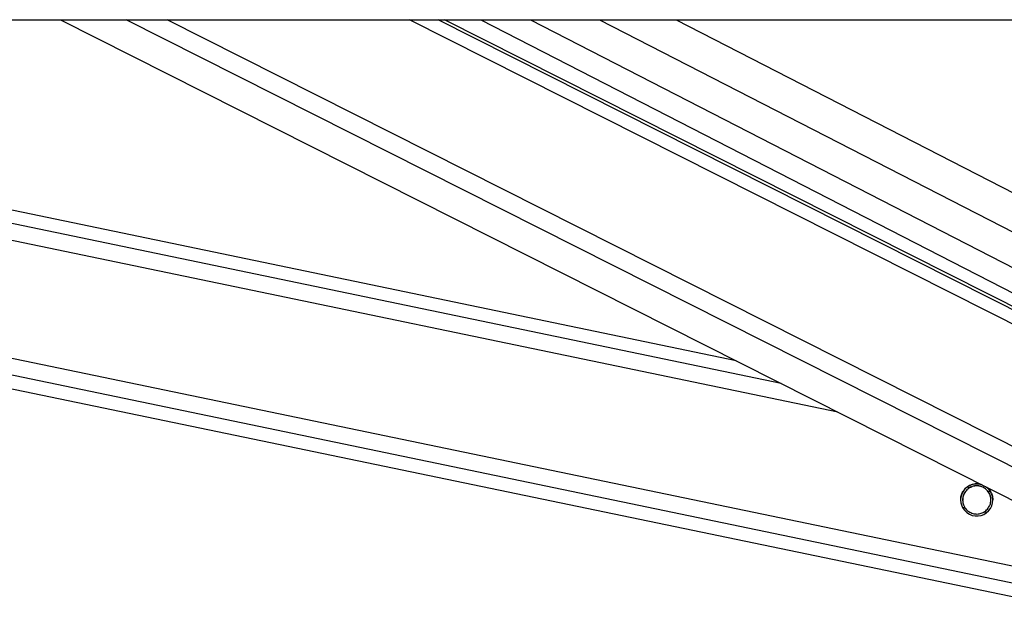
# Paper-space layout 'Surface Plate' of a CAD drawing. Header units: millimetres. Extents: x 2658 to 18042, y 1128 to 16227.
# Tile 55 of 64: x 15011 to 15304, y 5726 to 5901. Entities that reach past the tile are written whole.
import ezdxf

# ---------------------------------------------------------------- set-up
doc = ezdxf.new("R2010")
doc.units = ezdxf.units.MM

psp = doc.layouts.new('Surface Plate')

# ---------------------------------------------------------------- linework, layer by layer
at = {"color": 7, "linetype": 'Continuous', "lineweight": 25, "ltscale": 2}
for p, q in [((12933.18, 5900.55), (15473.08, 5900.55)), ((14480.2, 5900.55), (15322.3, 5725.58)), ((15224.66, 5798.98), (14735.81, 5900.55)), ((15023.44, 5900.55), (15360.43, 5730.45)), ((15382.04, 5777.29), (15137.84, 5900.55)), ((15148.64, 5900.55), (15380.97, 5781.16))]:
    psp.add_line(p, q, dxfattribs=at)
at = {"color": 8, "linetype": 'Continuous', "lineweight": 25, "ltscale": 2}
for p, q in [((15323.1, 5729.42), (14499.45, 5900.55)), ((15324.1, 5734.24), (14523.67, 5900.55)), ((15254.94, 5783.69), (14692.52, 5900.55)), ((15238.02, 5792.24), (14716.71, 5900.55)), ((15374.79, 5733.08), (15043.02, 5900.55)), ((15377.78, 5737.72), (15055.19, 5900.55)), ((15385.9, 5770.07), (15127.41, 5900.55)), ((15385.25, 5774.7), (15135.93, 5900.55)), ((15163.36, 5900.55), (15387.51, 5785.36)), ((15183.96, 5900.55), (15393.47, 5792.88)), ((15206.79, 5900.55), (15396.2, 5803.22)), ((15294.12, 5761.18), (15293.35, 5761.34)), ((15300.47, 5759.86), (15299.66, 5760.03)), ((15292.86, 5755.1), (15292.05, 5755.27)), ((15299.21, 5753.78), (15298.4, 5753.95))]:
    psp.add_line(p, q, dxfattribs=at)
at = {"color": 7, "linetype": 'Continuous', "lineweight": 25, "ltscale": 4}
psp.add_arc((15296.26, 5757.57), 4.8, 74.6149, 51.8152, dxfattribs=at)
at = {"color": 7, "linetype": 'Continuous', "lineweight": 25, "ltscale": 2}
for points, knots in [([(15291.51, 5757.56), (15291.5, 5757.77), (15291.46, 5758.39), (15291.79, 5759.41), (15292.35, 5760.43), (15292.84, 5760.92), (15293.08, 5761.16)], [0, 0, 0, 0, 0.152964, 0.450019, 0.727412, 1, 1, 1, 1]), ([(15294.12, 5761.18), (15293.75, 5760.91), (15293.07, 5760.42), (15292.37, 5759.3), (15292.04, 5758.11), (15292.06, 5756.92), (15292.35, 5755.9), (15292.7, 5755.35), (15292.86, 5755.1)], [0, 0, 0, 0, 0.2046472, 0.3763566, 0.5488412, 0.7033698, 0.8642953, 1, 1, 1, 1]), ([(15294.12, 5761.15), (15293.75, 5760.88), (15293.07, 5760.39), (15292.39, 5759.27), (15292.06, 5758.28), (15292.09, 5757.7), (15292.1, 5757.53)], [0, 0, 0, 0, 0.330865, 0.608471, 0.887363, 1, 1, 1, 1]), ([(15293.08, 5761.16), (15293.43, 5761.42), (15294.12, 5761.95), (15295.5, 5762.36), (15296.81, 5762.42), (15297.58, 5762.14), (15297.88, 5762.02)], [0, 0, 0, 0, 0.269075, 0.537758, 0.814485, 1, 1, 1, 1]), ([(15299.66, 5760.03), (15299.41, 5760.32), (15298.9, 5760.92), (15297.78, 5761.54), (15296.53, 5761.82), (15295.21, 5761.71), (15294.48, 5761.35), (15294.12, 5761.18)], [0, 0, 0, 0, 0.196458, 0.392662, 0.593363, 0.798839, 1, 1, 1, 1]), ([(15299.66, 5760), (15299.41, 5760.3), (15298.9, 5760.89), (15297.78, 5761.51), (15296.53, 5761.79), (15295.21, 5761.68), (15294.48, 5761.32), (15294.12, 5761.15)], [0, 0, 0, 0, 0.1964573, 0.3926534, 0.5933495, 0.7988228, 1, 1, 1, 1]), ([(15298.88, 5761.52), (15299.16, 5761.34), (15299.85, 5760.89), (15300.35, 5760.13), (15300.57, 5759.67), (15300.61, 5759.59)], [0, 0, 0, 0, 0.355872, 0.899081, 1, 1, 1, 1]), ([(15298.4, 5753.95), (15298.77, 5754.21), (15299.45, 5754.7), (15300.15, 5755.82), (15300.49, 5757.01), (15300.46, 5758.2), (15300.18, 5759.22), (15299.82, 5759.77), (15299.66, 5760.03)], [0, 0, 0, 0, 0.204643, 0.376331, 0.548842, 0.703369, 0.864282, 1, 1, 1, 1]), ([(15300.43, 5757.54), (15300.43, 5757.74), (15300.44, 5758.34), (15300.17, 5759.19), (15299.82, 5759.74), (15299.66, 5760)], [0, 0, 0, 0, 0.222457, 0.644283, 1, 1, 1, 1]), ([(15300.61, 5759.59), (15300.78, 5759.2), (15301.04, 5758.57), (15301.02, 5757.83), (15301.01, 5757.56)], [0, 0, 0, 0, 0.64238, 1, 1, 1, 1]), ([(15292.86, 5755.1), (15293.11, 5754.8), (15293.62, 5754.2), (15294.74, 5753.58), (15296, 5753.31), (15297.31, 5753.42), (15298.04, 5753.77), (15298.4, 5753.95)], [0, 0, 0, 0, 0.1964666, 0.3926507, 0.5933725, 0.7988186, 1, 1, 1, 1])]:
    psp.add_open_spline(points, degree=3, knots=knots, dxfattribs=at)

doc.saveas('drawing.dxf')
